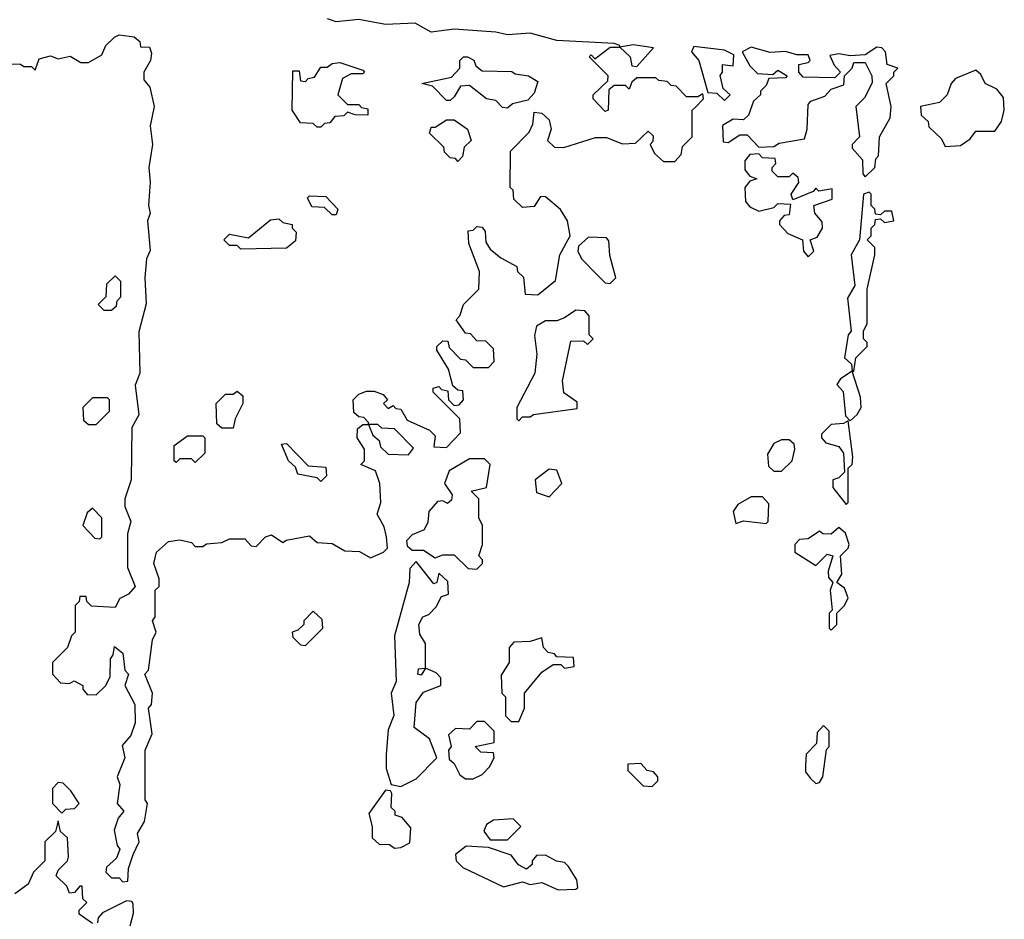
# Model space of a CAD drawing. Extents: x 2708302 to 2968450, y 494490 to 722710.
# Tile 131 of 256: x 2807604 to 2810190, y 664081 to 666442. Entities that reach past the tile are written whole.
import ezdxf

# ---------------------------------------------------------------- set-up
doc = ezdxf.new("R2010")
doc.units = 0

msp = doc.modelspace()

# ---------------------------------------------------------------- linework, layer by layer
at = {"layer": '0CON20XD'}
for points in [[(2807946.4, 666016.4), (2807942.5, 665955), (2807946.7, 665935), (2807940, 665915), (2807946.4, 665836.4), (2807937.5, 665815), (2807932.5, 665765), (2807936.4, 665696.4), (2807917, 665623), (2807920, 665515), (2807907, 665483), (2807916.7, 665405), (2807898.3, 665371.7), (2807896.7, 665235), (2807880, 665185), (2807880, 665165), (2807896.2, 665125), (2807887, 665093), (2807887.5, 665005), (2807907.5, 664955), (2807890, 664935), (2807867, 664923), (2807855, 664900), (2807793, 664903), (2807780, 664915), (2807778.3, 664928.3), (2807761.7, 664928.3), (2807760, 664915), (2807750, 664905), (2807750, 664835), (2807740, 664825), (2807730, 664795), (2807690, 664755), (2807690, 664725), (2807711.7, 664701.7), (2807735, 664700), (2807747, 664707), (2807770, 664695), (2807770, 664685), (2807781.7, 664671.7), (2807805, 664670), (2807830, 664695), (2807841.7, 664718.3), (2807842.5, 664765), (2807850, 664775), (2807853, 664797), (2807875, 664780), (2807880, 664735), (2807890, 664725), (2807880, 664695), (2807906.7, 664645), (2807907, 664597), (2807896.1, 664563.9), (2807873, 664537), (2807880, 664505), (2807860, 664455), (2807866.7, 664435), (2807860, 664385), (2807877.5, 664365), (2807863, 664347), (2807852.5, 664315), (2807860, 664275), (2807867.5, 664265), (2807858.3, 664241.7), (2807831.7, 664218.3), (2807830, 664205), (2807845, 664190), (2807865, 664190), (2807875, 664180), (2807888.3, 664181.7), (2807890, 664215), (2807901.7, 664251.7), (2807917.5, 664285), (2807913.6, 664306.4), (2807931.7, 664338.3), (2807940, 664385), (2807933.3, 664395), (2807933.3, 664525), (2807951.7, 664568.3), (2807942.5, 664635), (2807950, 664645), (2807952.5, 664675), (2807932.5, 664725), (2807942.5, 664735), (2807953.3, 664815), (2807962.5, 664835), (2807952.5, 664865), (2807960, 664875), (2807960, 664945), (2807970, 664955), (2807970, 664975), (2807956.7, 665015), (2807963.3, 665045), (2807995, 665072.5), (2808025, 665077.5), (2808055, 665070), (2808065, 665060), (2808085, 665060), (2808095, 665066.7), (2808135, 665070), (2808155, 665080), (2808195, 665080), (2808211.7, 665061.7), (2808225, 665060), (2808250, 665085), (2808265, 665090), (2808295, 665070), (2808303.6, 665076.4), (2808365, 665087.5), (2808385, 665070), (2808425, 665067.5), (2808458.3, 665048.3), (2808496.4, 665046.4), (2808525, 665030), (2808560, 665045), (2808570, 665055), (2808567.5, 665085), (2808561.7, 665111.7), (2808543.3, 665145), (2808552.5, 665175), (2808550, 665225), (2808538.3, 665258.3), (2808500, 665275), (2808510, 665285), (2808510, 665315), (2808490, 665345), (2808491.7, 665368.3), (2808505, 665380), (2808520, 665380), (2808520, 665385), (2808508.3, 665398.3), (2808495, 665400), (2808481.7, 665411.7), (2808480, 665445), (2808495, 665460), (2808515, 665467.5), (2808535, 665467.5), (2808558.3, 665458.3), (2808570, 665445), (2808560, 665435), (2808571.7, 665421.7), (2808585, 665430), (2808591.7, 665421.7), (2808605, 665420), (2808621.7, 665391.7), (2808680, 665365), (2808695, 665350), (2808691.7, 665321.7), (2808725, 665320), (2808761.7, 665358.3), (2808760, 665395), (2808690, 665465), (2808690, 665475), (2808705, 665480), (2808711.7, 665471.7), (2808728.3, 665468.3), (2808730, 665445), (2808745, 665430), (2808758.3, 665431.7), (2808770, 665445), (2808768.3, 665468.3), (2808755, 665470), (2808741.7, 665481.7), (2808730, 665525), (2808700, 665575), (2808700, 665585), (2808715, 665600), (2808728.3, 665598.3), (2808731.7, 665581.7), (2808761.7, 665551.7), (2808775, 665550), (2808795, 665530), (2808835, 665530), (2808850, 665545), (2808848.3, 665578.3), (2808828.3, 665598.3), (2808805, 665600), (2808788.3, 665618.3), (2808775, 665620), (2808750, 665655), (2808760, 665665), (2808770, 665695), (2808810, 665735), (2808811.7, 665781.7), (2808783.3, 665855), (2808781.7, 665888.3), (2808795, 665890), (2808805, 665900), (2808818.3, 665898.3), (2808827, 665887), (2808828.3, 665858.3), (2808840, 665840), (2808867.5, 665817.5), (2808910, 665795), (2808911.7, 665781.7), (2808927, 665767), (2808931.7, 665721.7), (2808965, 665720), (2809011.7, 665758.3), (2809022.5, 665825), (2809050, 665875), (2809042.5, 665915), (2809024.2, 665944.2), (2808985, 665977.5), (2808971.7, 665978.3), (2808955, 665952.5), (2808925, 665950), (2808901.7, 665971.7), (2808900, 665995), (2808892.5, 666002.5), (2808893, 666097), (2808942.5, 666147.5), (2808951.7, 666168.3), (2808955, 666200), (2808975, 666197.5), (2808995, 666180), (2809000, 666155), (2808990, 666125), (2809008.3, 666108.3), (2809033, 666107), (2809116.4, 666133.6), (2809145, 666133.3), (2809187, 666117), (2809221.7, 666118.3), (2809255, 666150), (2809267.5, 666137.5), (2809267, 666123), (2809260, 666115), (2809271.7, 666091.7), (2809295, 666070), (2809325, 666070), (2809341.7, 666088.3), (2809345, 666110), (2809370, 666135), (2809370, 666205), (2809378.3, 666211.7), (2809400, 666235), (2809398.3, 666248.3), (2809385, 666240), (2809355, 666240), (2809328.3, 666268.3), (2809315, 666270), (2809305, 666280), (2809283, 666283), (2809275, 666290), (2809225, 666290), (2809211.7, 666278.3), (2809205, 666260), (2809195, 666270), (2809165, 666270), (2809151.7, 666258.3), (2809150, 666205), (2809141.7, 666201.7), (2809110, 666235), (2809110, 666245), (2809148.3, 666281.7), (2809150, 666295), (2809100, 666345), (2809105, 666350), (2809115, 666340), (2809155, 666370), (2809180, 666370), (2809180, 666375), (2809165, 666380), (2809015, 666387.5), (2808945, 666407.5), (2808885, 666402.5), (2808855, 666410), (2808745, 666417.5), (2808685, 666410), (2808643, 666433), (2808565, 666430), (2808495, 666443.3), (2808435, 666436.7), (2808412.5, 666445)], [(2807515, 666326.7), (2807606.1, 666326.1), (2807615, 666320), (2807635, 666320), (2807645, 666310), (2807655, 666340), (2807685, 666347.5), (2807705, 666340), (2807736.7, 666346.7), (2807765, 666330), (2807785, 666330), (2807820, 666350), (2807830, 666375), (2807853, 666397), (2807865, 666402.5), (2807905, 666397.5), (2807920, 666385), (2807921.7, 666371.7), (2807945, 666370), (2807950, 666355), (2807947.5, 666335), (2807930, 666305), (2807930, 666285), (2807946.2, 666265), (2807957.5, 666215), (2807946.4, 666163.6), (2807952.5, 666115), (2807943.3, 666055), (2807946.4, 666016.4)], [(2809225, 666320), (2809268.3, 666368.3), (2809215, 666376.7), (2809180, 666370), (2809207.5, 666345), (2809211.7, 666321.7), (2809225, 666320)], [(2809455, 666230), (2809470, 666245), (2809451.7, 666261.7), (2809443.6, 666296.4), (2809450, 666305), (2809450, 666325), (2809478.3, 666321.7), (2809480, 666350), (2809455, 666362.5), (2809375, 666372.5), (2809368.3, 666358.3), (2809387.5, 666335), (2809411.7, 666251.7), (2809435, 666250), (2809455, 666230)], [(2809825, 666030), (2809850, 666055), (2809853, 666077), (2809860, 666085), (2809862.5, 666135), (2809890, 666185), (2809892.5, 666215), (2809880, 666275), (2809900, 666295), (2809900, 666305), (2809910, 666315), (2809882.5, 666325), (2809878.3, 666358.3), (2809868.3, 666368.3), (2809855, 666370), (2809825, 666350), (2809785, 666347.5), (2809755, 666353.3), (2809731.7, 666348.3), (2809743, 666323), (2809760, 666305), (2809745, 666290), (2809661.7, 666291.7), (2809650, 666305), (2809650, 666325), (2809675, 666330), (2809680, 666335), (2809675, 666350), (2809645, 666350), (2809615, 666358.8), (2809575, 666356.7), (2809525, 666370), (2809501.7, 666358.3), (2809521.7, 666321.7), (2809541.7, 666301.7), (2809581.7, 666298.3), (2809595, 666310), (2809620, 666295), (2809615, 666290), (2809571.7, 666288.3), (2809565, 666270), (2809550, 666255), (2809550, 666245), (2809531.7, 666228.3), (2809518.3, 666191.7), (2809505, 666180), (2809478.3, 666181.7), (2809450, 666165), (2809451.7, 666121.7), (2809465, 666120), (2809495, 666140), (2809515, 666140), (2809545, 666107.5), (2809585, 666110), (2809598.3, 666118.3), (2809665, 666130), (2809672.5, 666155), (2809675, 666220), (2809681.7, 666228.3), (2809718.3, 666241.7), (2809735, 666260), (2809768.3, 666271.7), (2809770, 666295), (2809790, 666315), (2809795, 666330), (2809825, 666330), (2809842.5, 666295), (2809843, 666277), (2809823, 666237), (2809800, 666215), (2809810, 666135), (2809790, 666115), (2809790, 666105), (2809817.5, 666075), (2809818.3, 666038.3), (2809825, 666030)], [(2808885, 666210), (2808871.7, 666211.7), (2808855, 666230), (2808830, 666235), (2808785, 666270), (2808761.7, 666268.3), (2808745, 666240), (2808735, 666230), (2808725, 666230), (2808688.3, 666268.3), (2808660, 666275), (2808738.3, 666291.7), (2808760, 666315), (2808760, 666335), (2808770, 666345), (2808780, 666345), (2808796.4, 666336.4), (2808801.7, 666321.7), (2808818.3, 666308.3), (2808896.4, 666306.4), (2808905, 666300), (2808940, 666295), (2808965, 666280), (2808955, 666250), (2808938.3, 666231.7), (2808898.3, 666221.7), (2808885, 666210)], [(2808395, 666160), (2808385, 666160), (2808375, 666170), (2808341.7, 666171.7), (2808320, 666205), (2808321.7, 666308.3), (2808338.3, 666308.3), (2808341.7, 666281.7), (2808355, 666280), (2808361.7, 666288.3), (2808378.3, 666291.7), (2808395, 666317.5), (2808411.7, 666318.3), (2808425, 666327.5), (2808445, 666330), (2808505, 666310), (2808510, 666305), (2808505, 666300), (2808475, 666300), (2808451.7, 666288.3), (2808440, 666245), (2808465, 666220), (2808495, 666220), (2808501.7, 666211.7), (2808518.3, 666208.3), (2808518.3, 666191.7), (2808485, 666192.5), (2808465, 666200), (2808455, 666190), (2808431.7, 666188.3), (2808418.3, 666171.7), (2808405, 666170), (2808395, 666160)], [(2810035, 666110), (2810075, 666112.5), (2810100, 666130), (2810115, 666150), (2810165, 666150), (2810182.5, 666175), (2810190, 666205), (2810188.3, 666238.3), (2810170, 666260), (2810140, 666275), (2810128.3, 666298.3), (2810115, 666310), (2810061.7, 666288.3), (2810050, 666275), (2810040, 666245), (2810020, 666225), (2809970, 666215), (2809971.7, 666191.7), (2809990, 666175), (2809991.7, 666161.7), (2810025, 666130), (2810035, 666110)], [(2808755, 666070), (2808748.3, 666078.3), (2808735, 666080), (2808720, 666095), (2808718.3, 666108.3), (2808680, 666145), (2808685, 666160), (2808695, 666160), (2808725, 666180), (2808745, 666180), (2808780, 666155), (2808790, 666125), (2808771.7, 666108.3), (2808767, 666083), (2808755, 666070)], [(2809675, 665820), (2809690, 665835), (2809680, 665865), (2809698.3, 665871.7), (2809712.5, 665895), (2809711.7, 665911.7), (2809692.5, 665935), (2809690, 665955), (2809738.3, 665971.7), (2809738.3, 665998.3), (2809702.5, 665992.5), (2809695, 666000), (2809688.3, 665991.7), (2809635, 665970), (2809630, 665985), (2809650, 666015), (2809648.3, 666028.3), (2809635, 666040), (2809625, 666030), (2809595, 666030), (2809580, 666045), (2809580, 666055), (2809590, 666065), (2809588.3, 666078.3), (2809555, 666080), (2809545, 666090), (2809521.7, 666088.3), (2809508.3, 666071.7), (2809508.3, 666048.3), (2809521.7, 666031.7), (2809540, 666025), (2809521.7, 666018.3), (2809508.3, 666001.7), (2809510, 665965), (2809521.7, 665951.7), (2809545, 665940), (2809585, 665950), (2809595, 665960), (2809628.3, 665958.3), (2809625, 665930), (2809611.7, 665928.3), (2809600, 665915), (2809600, 665905), (2809621.7, 665881.7), (2809660, 665865), (2809662.5, 665835), (2809675, 665820)], [(2808435, 665930), (2808425, 665930), (2808405, 665950), (2808371.7, 665951.7), (2808360, 665975), (2808365, 665980), (2808408.3, 665978.3), (2808440, 665945), (2808435, 665930)], [(2809795, 665520), (2809800, 665555), (2809830, 665585), (2809830, 665595), (2809820, 665605), (2809820, 665625), (2809830, 665645), (2809830, 665735), (2809850, 665825), (2809850, 665845), (2809830, 665865), (2809840, 665875), (2809840, 665895), (2809850, 665905), (2809851.7, 665918.3), (2809865, 665920), (2809875, 665910), (2809900, 665915), (2809895, 665940), (2809875, 665940), (2809865, 665930), (2809851.7, 665931.7), (2809850, 665945), (2809840, 665955), (2809840, 665985), (2809835, 665990), (2809820, 665985), (2809810, 665865), (2809787.5, 665825), (2809797.5, 665745), (2809778.3, 665711.7), (2809787.5, 665625), (2809780, 665615), (2809770, 665555), (2809788.3, 665538.3), (2809790, 665520), (2809795, 665520)], [(2808185, 665840), (2808175, 665850), (2808155, 665850), (2808140, 665865), (2808155, 665880), (2808205, 665870), (2808263, 665917), (2808285, 665920), (2808295, 665910), (2808320, 665905), (2808320, 665895), (2808330, 665885), (2808328.3, 665861.7), (2808305, 665842.5), (2808185, 665840)], [(2809155, 665750), (2809170, 665765), (2809153.9, 665823.9), (2809151.7, 665861.7), (2809145, 665870), (2809098.3, 665871.7), (2809071.7, 665848.3), (2809070, 665835), (2809080, 665815), (2809121.7, 665771.7), (2809141.7, 665751.7), (2809155, 665750)], [(2807845, 665680), (2807858.3, 665691.7), (2807860, 665705), (2807870, 665715), (2807870, 665755), (2807855, 665770), (2807831.7, 665748.3), (2807830, 665715), (2807810, 665695), (2807825, 665680), (2807845, 665680)], [(2808915, 665390), (2808925, 665400), (2808945, 665400), (2808953.6, 665406.4), (2809068.3, 665421.7), (2809068.3, 665438.3), (2809033, 665463), (2809030, 665495), (2809051.7, 665598.3), (2809085, 665600), (2809095, 665590), (2809110, 665605), (2809100, 665615), (2809100, 665665), (2809088.3, 665678.3), (2809065, 665680), (2809035, 665660), (2809015, 665652.5), (2808985, 665652.5), (2808961.7, 665638.3), (2808956.4, 665613.6), (2808962.5, 665565), (2808956.7, 665515), (2808910, 665425), (2808910, 665395), (2808915, 665390)], [(2809785, 665390), (2809803.9, 665406.1), (2809813.8, 665425), (2809812, 665452), (2809790, 665520), (2809760, 665500), (2809750, 665485), (2809766.4, 665466.4), (2809772.5, 665402.5), (2809785, 665390)], [(2808165, 665370), (2808135, 665370), (2808121.7, 665381.7), (2808120, 665435), (2808145, 665460), (2808165, 665460), (2808175, 665467.5), (2808190, 665455), (2808190, 665435), (2808170, 665395), (2808165, 665370)], [(2807805, 665380), (2807840, 665415), (2807840, 665445), (2807835, 665450), (2807795, 665450), (2807770, 665425), (2807771.7, 665391.7), (2807785, 665380), (2807805, 665380)], [(2808625, 665300), (2808638.3, 665318.3), (2808588.3, 665368.3), (2808555, 665370), (2808545, 665380), (2808520, 665380), (2808531.7, 665351.7), (2808548.3, 665338.3), (2808551.7, 665321.7), (2808571.7, 665301.7), (2808625, 665300)], [(2809775, 665170), (2809780, 665175), (2809780, 665265), (2809790, 665275), (2809792.5, 665295), (2809780, 665390), (2809767.5, 665382.5), (2809735, 665380), (2809710, 665355), (2809710, 665345), (2809721.7, 665331.7), (2809755, 665322.5), (2809767.5, 665305), (2809770, 665255), (2809755, 665240), (2809740, 665235), (2809740, 665215), (2809775, 665170)], [(2808065, 665280), (2808055, 665290), (2808025, 665290), (2808015, 665280), (2808010, 665285), (2808010, 665325), (2808045, 665350), (2808085, 665350), (2808090, 665345), (2808090, 665305), (2808065, 665280)], [(2808395, 665230), (2808385, 665240), (2808335, 665250), (2808328.3, 665268.3), (2808310, 665285), (2808291.7, 665328.3), (2808305, 665330), (2808361.7, 665271.7), (2808408.3, 665268.3), (2808410, 665245), (2808395, 665230)], [(2809605, 665257.5), (2809632.5, 665285), (2809640, 665315), (2809638.3, 665328.3), (2809625, 665340), (2809605, 665340), (2809585, 665330), (2809568.3, 665301.7), (2809570.7, 665270.7), (2809585, 665257.5), (2809605, 665257.5)], [(2808805, 665000), (2808820, 665015), (2808820, 665025), (2808810, 665035), (2808820, 665065), (2808820, 665115), (2808810, 665135), (2808810, 665185), (2808790, 665205), (2808830, 665215), (2808840, 665275), (2808825, 665290), (2808785, 665290), (2808731.7, 665258.3), (2808720, 665225), (2808740, 665195), (2808738.3, 665181.7), (2808727.5, 665172.5), (2808715, 665180), (2808701.7, 665178.3), (2808678.3, 665151.7), (2808676.4, 665123.6), (2808666.4, 665103.6), (2808635, 665090), (2808620, 665075), (2808621.7, 665061.7), (2808635, 665050), (2808665, 665050), (2808695, 665030), (2808715, 665037.5), (2808745, 665037.5), (2808781.7, 665001.7), (2808805, 665000)], [(2808995, 665190), (2809027.5, 665225), (2809015, 665260), (2808995, 665262.5), (2808957.5, 665235), (2808961.7, 665201.7), (2808995, 665190)], [(2809565, 665120), (2809570, 665125), (2809571.7, 665171.7), (2809555, 665190), (2809525, 665190), (2809490, 665170), (2809478.3, 665151.7), (2809485, 665120), (2809505, 665127.5), (2809565, 665120)], [(2807815, 665080), (2807820, 665085), (2807820, 665135), (2807795, 665160), (2807781.7, 665148.3), (2807770, 665115), (2807801.7, 665081.7), (2807815, 665080)], [(2809735, 664840), (2809750, 664855), (2809750, 664885), (2809770, 664905), (2809780, 664925), (2809770, 664950), (2809750, 664965), (2809763, 664987), (2809760, 665035), (2809780, 665055), (2809782.5, 665065), (2809772.5, 665095), (2809755, 665110), (2809735, 665092.5), (2809713, 665093), (2809705, 665100), (2809675, 665080), (2809651.7, 665078.3), (2809640, 665065), (2809640, 665045), (2809695, 665010), (2809725, 665040), (2809740, 665035), (2809727.5, 664995), (2809728.3, 664978.3), (2809740, 664965), (2809732.5, 664945), (2809737.5, 664892.5), (2809730, 664885), (2809730, 664845), (2809735, 664840)], [(2808605, 664430), (2808645, 664450), (2808700, 664505), (2808680, 664555), (2808640, 664585), (2808645, 664650), (2808665, 664677.5), (2808710, 664695), (2808710, 664715), (2808698.3, 664728.3), (2808670, 664740), (2808658.3, 664721.7), (2808650, 664725), (2808651.7, 664738.3), (2808670, 664740), (2808670, 664805), (2808655, 664830), (2808652.5, 664855), (2808662.5, 664875), (2808678.3, 664881.7), (2808698.3, 664901.7), (2808711.7, 664928.3), (2808730, 664935), (2808728.3, 664968.3), (2808705, 664990), (2808700, 664965), (2808691.7, 664961.7), (2808645, 665020), (2808628.3, 665001.7), (2808626.7, 664965), (2808588.8, 664825), (2808592.5, 664705), (2808580, 664675), (2808586.4, 664616.4), (2808571.7, 664578.3), (2808566.4, 664513.6), (2808567, 664477), (2808580, 664435), (2808605, 664430)], [(2808355, 664800), (2808400, 664845), (2808398.3, 664868.3), (2808375, 664890), (2808350, 664865), (2808350, 664855), (2808335, 664840), (2808320, 664835), (2808321.7, 664821.7), (2808341.7, 664801.7), (2808355, 664800)], [(2808915, 664600), (2808930, 664635), (2808930, 664675), (2808975, 664730), (2809005, 664750), (2809025, 664750), (2809035, 664740), (2809060, 664745), (2809058.3, 664768.3), (2809015, 664770), (2809008.3, 664778.3), (2808991.7, 664781.7), (2808980, 664795), (2808975, 664820), (2808945, 664810), (2808901.7, 664808.3), (2808890, 664795), (2808890, 664755), (2808868.3, 664721.7), (2808870, 664675), (2808880, 664665), (2808880, 664615), (2808895, 664600), (2808915, 664600)], [(2808795, 664450), (2808818.3, 664461.7), (2808838.3, 664481.7), (2808850, 664505), (2808848.3, 664518.3), (2808815, 664520), (2808800, 664535), (2808850, 664545), (2808850, 664575), (2808825, 664600), (2808805, 664600), (2808785, 664580), (2808748.3, 664581.7), (2808730, 664565), (2808737.5, 664535), (2808730, 664525), (2808731.7, 664501.7), (2808745, 664490), (2808760, 664460), (2808775, 664450), (2808795, 664450)], [(2809695, 664437.5), (2809705, 664440), (2809713.3, 664455), (2809723, 664527), (2809730, 664535), (2809730, 664575), (2809715, 664590), (2809698.3, 664571.7), (2809697, 664543), (2809670, 664515), (2809667.5, 664485), (2809668.3, 664468.3), (2809680.7, 664450.7), (2809695, 664437.5)], [(2809265, 664430), (2809280, 664445), (2809280, 664455), (2809268.3, 664468.3), (2809251.7, 664471.7), (2809235, 664490), (2809201.7, 664488.3), (2809201.7, 664471.7), (2809241.7, 664431.7), (2809265, 664430)], [(2807715, 664360), (2807725, 664370), (2807748.3, 664371.7), (2807760, 664385), (2807738.3, 664418.3), (2807718.3, 664438.3), (2807705, 664440), (2807690, 664425), (2807690, 664385), (2807715, 664360)], [(2808588.3, 664268.3), (2808605, 664270), (2808628.3, 664281.7), (2808631.7, 664321.7), (2808608.3, 664348.3), (2808590, 664355), (2808590, 664365), (2808580, 664375), (2808581.7, 664411.7), (2808578.3, 664418.3), (2808565, 664420), (2808520.7, 664359.3), (2808530, 664325), (2808530, 664295), (2808548.3, 664278.3), (2808575, 664277.5), (2808588.3, 664268.3)], [(2808885, 664290), (2808920, 664325), (2808900, 664345), (2808848.3, 664341.7), (2808830, 664330), (2808823, 664313), (2808840, 664290), (2808885, 664290)], [(2807795, 664070), (2807760, 664095), (2807760, 664105), (2807780, 664125), (2807770, 664135), (2807768.3, 664168.3), (2807761.7, 664168.3), (2807748.3, 664151.7), (2807735, 664150), (2807728.3, 664168.3), (2807700, 664195), (2807705, 664210), (2807730, 664235), (2807732.5, 664245), (2807730, 664295), (2807711.7, 664311.7), (2807705, 664340), (2807698.3, 664311.7), (2807670, 664285), (2807670, 664235), (2807640, 664205), (2807626.4, 664173.6), (2807591.7, 664148.3)], [(2809018.3, 664158.3), (2809065, 664160), (2809070, 664165), (2809067.5, 664185), (2809045, 664220), (2809035, 664230), (2809013.6, 664233.6), (2808985, 664250), (2808961.7, 664248.3), (2808950, 664235), (2808950, 664225), (2808935, 664212.5), (2808914.1, 664224.1), (2808895, 664250), (2808835, 664270), (2808777, 664273), (2808748.3, 664251.7), (2808750, 664235), (2808767.5, 664217.5), (2808875, 664166.7), (2808925, 664180), (2808945, 664172.5), (2808975, 664177.5), (2809018.3, 664158.3)], [(2807894.1, 664064.1), (2807903, 664097), (2807901.7, 664121.7), (2807898.3, 664128.3), (2807885, 664130), (2807821.7, 664098.3), (2807810, 664085), (2807808.3, 664071.7)]]:
    msp.add_lwpolyline(points, dxfattribs=at)

doc.saveas('drawing.dxf')
